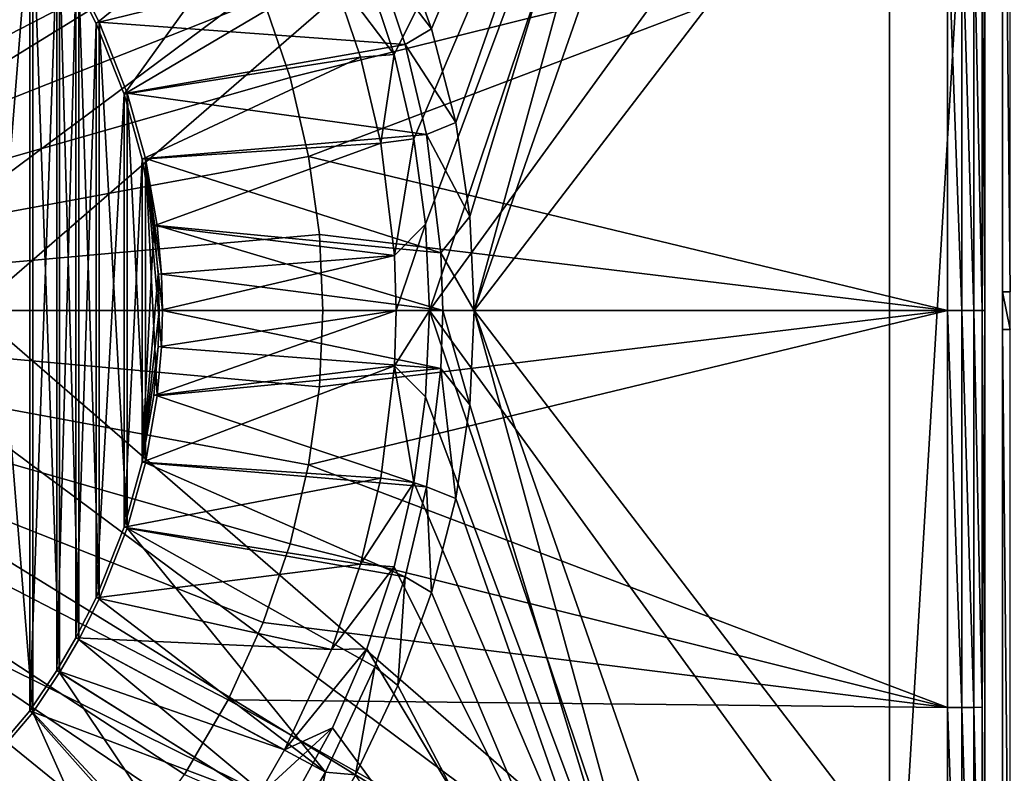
# Model space of a CAD drawing. Header units: metres. Extents: x -900 to 900, y -400 to 400.
# Tile 144 of 241: x 21 to 60, y -18 to 11. Entities that reach past the tile are written whole.
import ezdxf

# ---------------------------------------------------------------- set-up
doc = ezdxf.new("R2010")
doc.units = ezdxf.units.M

msp = doc.modelspace()

# ---------------------------------------------------------------- linework, layer by layer
at = {"layer": 'top'}
for points in [[(50.746269, 42.786068, -514.125061), (37.379295, 11.018129, -514.404968), (36.05666, 14.646014, -514.473999)], [(38.319702, 7.349268, -514.355896), (37.379295, 11.018129, -514.404968), (50.746269, 42.786068, -514.125061)], [(38.868755, 3.675676, -514.334106), (38.319702, 7.349268, -514.355896), (50.746269, 42.786068, -514.125061)], [(38.868755, 3.675676, -514.334106), (50.746269, 42.786068, -514.125061), (39.047081, 0, -514.329285)], [(50.746269, 42.786068, -514.125061), (53.836647, 42.379215, -514.071106), (39.047081, 0, -514.329285)], [(39.047081, 0, -514.329285), (53.836647, 42.379215, -514.071106), (62.686565, 30.845772, -513.916626)], [(34.851822, 13.214628, -511.402039), (35.915138, 10.00897, -511.383484), (50.746269, 39.786068, -511.124603)], [(35.915138, 10.00897, -511.383484), (36.681004, 6.719605, -511.370117), (50.746269, 39.786068, -511.124603)], [(50.746269, 39.786068, -511.124603), (36.681004, 6.719605, -511.370117), (37.143181, 3.373924, -511.36203)], [(37.143181, 3.373924, -511.36203), (37.297665, 0, -511.359344), (50.746269, 39.786068, -511.124603)], [(37.297665, 0, -511.359344), (59.686565, 30.845772, -510.968536), (50.746269, 39.786068, -511.124603)], [(37.297665, 0, -511.359344), (59.686565, -30.845772, -510.968536), (59.686565, 30.845772, -510.968536)], [(62.686565, 30.845772, -513.916626), (62.686565, -30.845772, -513.916626), (39.047081, 0, -514.329285)], [(59.686565, 0.734328, -504.487305), (59.982716, 0.734328, -502.977814), (59.686565, 30.845772, -504.487305)], [(59.982716, 0.734328, -502.977814), (59.982872, 30.845772, -502.977753), (59.686565, 30.845772, -504.487305)], [(59.686565, -30.845772, -510.968536), (59.686565, 0.734328, -504.487305), (59.686565, 30.845772, -510.968536)], [(59.686565, 0.734328, -504.487305), (59.686565, 30.845772, -504.487305), (59.686565, 30.845772, -510.968536)], [(21.684502, 15.637327, -514.427917), (18.90428, 18.90428, -514.427917), (18.90428, -18.90428, -514.427917)], [(21.79101, -15.713568, -517.427917), (18.996899, 18.996899, -517.427917), (21.79101, 15.713568, -517.427917)], [(21.79101, -15.713568, -517.427917), (18.996899, -18.996899, -517.427917), (18.996899, 18.996899, -517.427917)], [(23.476776, 12.790017, -514.427917), (24.263712, 11.225679, -514.427917), (31.632698, 17.173244, -513.617859)], [(31.632698, 17.173244, -513.617859), (24.263712, 11.225679, -514.427917), (25.359711, 8.463373, -514.427917)], [(25.359711, 8.463373, -514.427917), (33.466244, 13.249842, -513.617859), (31.632698, 17.173244, -513.617859)], [(21.684502, 15.637327, -514.427917), (18.90428, -18.90428, -514.427917), (21.684502, -15.637327, -514.427917)], [(22.731705, 14.071715, -514.427917), (21.684502, 15.637327, -514.427917), (21.684502, -15.637327, -514.427917)], [(22.843149, -14.140537, -517.427917), (21.79101, 15.713568, -517.427917), (22.843149, 14.140537, -517.427917)], [(22.843149, -14.140537, -517.427917), (21.79101, -15.713568, -517.427917), (21.79101, 15.713568, -517.427917)], [(35.155907, 13.918687, -516.470337), (36.05666, 14.646014, -514.473999), (37.379295, 11.018129, -514.404968)], [(22.731705, 14.071715, -514.427917), (21.684502, -15.637327, -514.427917), (22.731705, -14.071715, -514.427917)], [(23.476776, 12.790017, -514.427917), (22.731705, 14.071715, -514.427917), (22.731705, -14.071715, -514.427917)], [(23.59174, -12.852788, -517.427917), (22.843149, 14.140537, -517.427917), (23.59174, 12.852788, -517.427917)], [(23.59174, -12.852788, -517.427917), (22.843149, -14.140537, -517.427917), (22.843149, 14.140537, -517.427917)], [(24.382404, 11.281076, -517.427917), (23.59174, 12.852788, -517.427917), (35.155907, 13.918687, -516.470337)], [(36.351101, 10.405051, -516.470337), (24.382404, 11.281076, -517.427917), (35.155907, 13.918687, -516.470337)], [(36.351101, 10.405051, -516.470337), (35.155907, 13.918687, -516.470337), (37.379295, 11.018129, -514.404968)], [(34.604015, 9.905049, -513.617859), (33.466244, 13.249842, -513.617859), (25.359711, 8.463373, -514.427917)], [(34.604015, 9.905049, -513.617859), (35.915138, 10.00897, -511.383484), (33.466244, 13.249842, -513.617859)], [(35.915138, 10.00897, -511.383484), (34.851822, 13.214628, -511.402039), (33.466244, 13.249842, -513.617859)], [(23.476776, 12.790017, -514.427917), (22.731705, -14.071715, -514.427917), (23.476776, -12.790017, -514.427917)], [(24.263712, 11.225679, -514.427917), (23.476776, 12.790017, -514.427917), (23.476776, -12.790017, -514.427917)], [(24.382404, -11.281076, -517.427917), (23.59174, 12.852788, -517.427917), (24.382404, 11.281076, -517.427917)], [(24.382404, -11.281076, -517.427917), (23.59174, -12.852788, -517.427917), (23.59174, 12.852788, -517.427917)], [(24.263712, 11.225679, -514.427917), (23.476776, -12.790017, -514.427917), (24.263712, -11.225679, -514.427917)], [(25.359711, 8.463373, -514.427917), (24.263712, 11.225679, -514.427917), (24.263712, -11.225679, -514.427917)], [(25.483677, 8.505677, -517.427917), (24.382404, 11.281076, -517.427917), (36.351101, 10.405051, -516.470337)], [(25.483677, -8.505677, -517.427917), (24.382404, 11.281076, -517.427917), (25.483677, 8.505677, -517.427917)], [(25.483677, -8.505677, -517.427917), (24.382404, -11.281076, -517.427917), (24.382404, 11.281076, -517.427917)], [(36.351101, 10.405051, -516.470337), (37.379295, 11.018129, -514.404968), (38.319702, 7.349268, -514.355896)], [(37.179577, 6.880886, -516.470337), (25.483677, 8.505677, -517.427917), (36.351101, 10.405051, -516.470337)], [(37.179577, 6.880886, -516.470337), (36.351101, 10.405051, -516.470337), (38.319702, 7.349268, -514.355896)], [(35.915138, 10.00897, -511.383484), (34.604015, 9.905049, -513.617859), (35.392689, 6.550232, -513.617859)], [(36.681004, 6.719605, -511.370117), (35.915138, 10.00897, -511.383484), (35.392689, 6.550232, -513.617859)], [(26.071234, 5.918982, -514.427917), (34.604015, 9.905049, -513.617859), (25.359711, 8.463373, -514.427917)], [(35.392689, 6.550232, -513.617859), (34.604015, 9.905049, -513.617859), (26.071234, 5.918982, -514.427917)], [(26.198927, 5.948157, -517.427917), (25.483677, 8.505677, -517.427917), (37.179577, 6.880886, -516.470337)], [(26.198927, -5.948157, -517.427917), (25.483677, 8.505677, -517.427917), (26.198927, 5.948157, -517.427917)], [(26.198927, -5.948157, -517.427917), (25.483677, -8.505677, -517.427917), (25.483677, 8.505677, -517.427917)], [(25.359711, 8.463373, -514.427917), (24.263712, -11.225679, -514.427917), (25.359711, -8.463373, -514.427917)], [(26.071234, 5.918982, -514.427917), (25.359711, 8.463373, -514.427917), (25.359711, -8.463373, -514.427917)], [(37.179577, 6.880886, -516.470337), (38.319702, 7.349268, -514.355896), (38.868755, 3.675676, -514.334106)], [(26.528145, 3.316785, -514.427917), (35.392689, 6.550232, -513.617859), (26.071234, 5.918982, -514.427917)], [(37.743404, 2.258999, -516.470337), (26.198927, 5.948157, -517.427917), (37.179577, 6.880886, -516.470337)], [(35.929268, 2.153057, -513.617859), (35.392689, 6.550232, -513.617859), (26.528145, 3.316785, -514.427917)], [(36.681004, 6.719605, -511.370117), (35.392689, 6.550232, -513.617859), (35.929268, 2.153057, -513.617859)], [(37.143181, 3.373924, -511.36203), (36.681004, 6.719605, -511.370117), (35.929268, 2.153057, -513.617859)], [(37.743404, 2.258999, -516.470337), (37.179577, 6.880886, -516.470337), (38.868755, 3.675676, -514.334106)], [(26.071234, 5.918982, -514.427917), (25.359711, -8.463373, -514.427917), (26.071234, -5.918982, -514.427917)], [(26.528145, 3.316785, -514.427917), (26.071234, 5.918982, -514.427917), (26.071234, -5.918982, -514.427917)], [(26.658182, 3.332516, -517.427917), (26.198927, 5.948157, -517.427917), (37.743404, 2.258999, -516.470337)], [(26.827774, 1.426473, -517.427917), (26.865671, 0, -517.427917), (26.198927, 5.948157, -517.427917)], [(26.865671, 0, -517.427917), (26.827774, -1.426473, -517.427917), (26.198927, 5.948157, -517.427917)], [(26.198927, 5.948157, -517.427917), (26.827774, -1.426473, -517.427917), (26.658182, -3.332516, -517.427917)], [(26.658182, -3.332516, -517.427917), (26.198927, -5.948157, -517.427917), (26.198927, 5.948157, -517.427917)], [(26.198927, 5.948157, -517.427917), (26.658182, 3.332516, -517.427917), (26.827774, 1.426473, -517.427917)], [(37.743404, 2.258999, -516.470337), (38.868755, 3.675676, -514.334106), (39.047081, 0, -514.329285)], [(26.071234, -5.918982, -514.427917), (26.696964, 1.419746, -514.427917), (26.528145, 3.316785, -514.427917)], [(26.696964, 1.419746, -514.427917), (35.929268, 2.153057, -513.617859), (26.528145, 3.316785, -514.427917)], [(26.827774, 1.426473, -517.427917), (26.658182, 3.332516, -517.427917), (37.810944, 0, -516.470337)], [(37.810944, 0, -516.470337), (26.658182, 3.332516, -517.427917), (37.743404, 2.258999, -516.470337)], [(37.143181, 3.373924, -511.36203), (35.929268, 2.153057, -513.617859), (35.993721, 0, -513.617859)], [(37.297665, 0, -511.359344), (37.143181, 3.373924, -511.36203), (35.993721, 0, -513.617859)], [(35.929268, 2.153057, -513.617859), (26.696964, 1.419746, -514.427917), (26.734688, 0, -514.427917)], [(35.993721, 0, -513.617859), (35.929268, 2.153057, -513.617859), (26.734688, 0, -514.427917)], [(37.810944, 0, -516.470337), (37.743404, 2.258999, -516.470337), (39.047081, 0, -514.329285)], [(26.734688, 0, -514.427917), (26.696964, 1.419746, -514.427917), (26.071234, -5.918982, -514.427917)], [(26.865671, 0, -517.427917), (26.827774, 1.426473, -517.427917), (37.810944, 0, -516.470337)], [(59.982716, 0.734328, -502.977814), (59.686565, 0.734328, -504.487305), (59.982716, -0.734328, -502.977814)], [(59.686565, 0.734328, -504.487305), (59.686565, -0.734328, -504.487305), (59.982716, -0.734328, -502.977814)], [(59.686565, -0.734328, -504.487305), (59.686565, 0.734328, -504.487305), (59.686565, -30.845772, -510.968536)], [(26.696964, -1.419746, -514.427917), (26.734688, 0, -514.427917), (26.071234, -5.918982, -514.427917)], [(26.696964, -1.419746, -514.427917), (26.528145, -3.316785, -514.427917), (35.993721, 0, -513.617859)], [(35.993721, 0, -513.617859), (26.528145, -3.316785, -514.427917), (35.929268, -2.153057, -513.617859)], [(26.734688, 0, -514.427917), (26.696964, -1.419746, -514.427917), (35.993721, 0, -513.617859)], [(37.743404, -2.258999, -516.470337), (26.827774, -1.426473, -517.427917), (26.865671, 0, -517.427917)], [(37.810944, 0, -516.470337), (37.743404, -2.258999, -516.470337), (26.865671, 0, -517.427917)], [(35.993721, 0, -513.617859), (35.929268, -2.153057, -513.617859), (37.297665, 0, -511.359344)], [(35.929268, -2.153057, -513.617859), (37.143177, -3.373928, -511.36203), (37.297665, 0, -511.359344)], [(37.143177, -3.373928, -511.36203), (50.746269, -39.786068, -511.124603), (37.297665, 0, -511.359344)], [(50.746269, -39.786068, -511.124603), (59.686565, -30.845772, -510.968536), (37.297665, 0, -511.359344)], [(38.868755, -3.675676, -514.334106), (37.743404, -2.258999, -516.470337), (37.810944, 0, -516.470337)], [(39.047081, 0, -514.329285), (38.868755, -3.675676, -514.334106), (37.810944, 0, -516.470337)], [(38.868755, -3.675676, -514.334106), (39.047081, 0, -514.329285), (50.746269, -42.786068, -514.125061)], [(39.047081, 0, -514.329285), (53.836647, -42.379215, -514.071106), (50.746269, -42.786068, -514.125061)], [(62.686565, -30.845772, -513.916626), (53.836647, -42.379215, -514.071106), (39.047081, 0, -514.329285)], [(59.982716, -0.734328, -502.977814), (59.686565, -0.734328, -504.487305), (59.982872, -30.845772, -502.977753)], [(59.686565, -0.734328, -504.487305), (59.686565, -30.845772, -504.487305), (59.982872, -30.845772, -502.977753)], [(59.686565, -30.845772, -504.487305), (59.686565, -0.734328, -504.487305), (59.686565, -30.845772, -510.968536)], [(26.071234, -5.918982, -514.427917), (26.528145, -3.316785, -514.427917), (26.696964, -1.419746, -514.427917)], [(26.827774, -1.426473, -517.427917), (37.743404, -2.258999, -516.470337), (26.658182, -3.332516, -517.427917)], [(26.528145, -3.316785, -514.427917), (26.071234, -5.918982, -514.427917), (35.929268, -2.153057, -513.617859)], [(35.929268, -2.153057, -513.617859), (26.071234, -5.918982, -514.427917), (35.392689, -6.550232, -513.617859)], [(37.743404, -2.258999, -516.470337), (37.179577, -6.880886, -516.470337), (26.658182, -3.332516, -517.427917)], [(35.929268, -2.153057, -513.617859), (35.392689, -6.550232, -513.617859), (36.681004, -6.719596, -511.370117)], [(37.143177, -3.373928, -511.36203), (35.929268, -2.153057, -513.617859), (36.681004, -6.719596, -511.370117)], [(38.319702, -7.349268, -514.355896), (37.179577, -6.880886, -516.470337), (37.743404, -2.258999, -516.470337)], [(38.868755, -3.675676, -514.334106), (38.319702, -7.349268, -514.355896), (37.743404, -2.258999, -516.470337)], [(26.658182, -3.332516, -517.427917), (37.179577, -6.880886, -516.470337), (26.198927, -5.948157, -517.427917)], [(37.143177, -3.373928, -511.36203), (36.681004, -6.719596, -511.370117), (50.746269, -39.786068, -511.124603)], [(50.746269, -42.786068, -514.125061), (38.319702, -7.349268, -514.355896), (38.868755, -3.675676, -514.334106)], [(26.071234, -5.918982, -514.427917), (25.359711, -8.463373, -514.427917), (35.392689, -6.550232, -513.617859)], [(26.198927, -5.948157, -517.427917), (36.351101, -10.405051, -516.470337), (25.483677, -8.505677, -517.427917)], [(37.179577, -6.880886, -516.470337), (36.351101, -10.405051, -516.470337), (26.198927, -5.948157, -517.427917)], [(35.392689, -6.550232, -513.617859), (25.359711, -8.463373, -514.427917), (34.604015, -9.905049, -513.617859)], [(36.681004, -6.719596, -511.370117), (35.392689, -6.550232, -513.617859), (34.604015, -9.905049, -513.617859)], [(36.681004, -6.719596, -511.370117), (34.604015, -9.905049, -513.617859), (35.915142, -10.008976, -511.383484)], [(36.681004, -6.719596, -511.370117), (35.915142, -10.008976, -511.383484), (50.746269, -39.786068, -511.124603)], [(37.379295, -11.018129, -514.404968), (36.351101, -10.405051, -516.470337), (37.179577, -6.880886, -516.470337)], [(38.319702, -7.349268, -514.355896), (37.379295, -11.018129, -514.404968), (37.179577, -6.880886, -516.470337)], [(37.379295, -11.018129, -514.404968), (38.319702, -7.349268, -514.355896), (50.746269, -42.786068, -514.125061)], [(25.359711, -8.463373, -514.427917), (24.263712, -11.225679, -514.427917), (34.604015, -9.905049, -513.617859)], [(33.229168, -18.041342, -516.470337), (24.382404, -11.281076, -517.427917), (25.483677, -8.505677, -517.427917)], [(36.351101, -10.405051, -516.470337), (35.155907, -13.918687, -516.470337), (25.483677, -8.505677, -517.427917)], [(25.483677, -8.505677, -517.427917), (35.155907, -13.918687, -516.470337), (33.229168, -18.041342, -516.470337)], [(34.604015, -9.905049, -513.617859), (24.263712, -11.225679, -514.427917), (33.466244, -13.249842, -513.617859)], [(34.604015, -9.905049, -513.617859), (33.466244, -13.249842, -513.617859), (35.915142, -10.008976, -511.383484)], [(35.915142, -10.008976, -511.383484), (33.466244, -13.249842, -513.617859), (34.851837, -13.214621, -511.402039)], [(50.746269, -39.786068, -511.124603), (35.915142, -10.008976, -511.383484), (34.851837, -13.214621, -511.402039)], [(36.05666, -14.646014, -514.473999), (35.155907, -13.918687, -516.470337), (36.351101, -10.405051, -516.470337)], [(37.379295, -11.018129, -514.404968), (36.05666, -14.646014, -514.473999), (36.351101, -10.405051, -516.470337)], [(36.05666, -14.646014, -514.473999), (37.379295, -11.018129, -514.404968), (50.746269, -42.786068, -514.125061)], [(24.263712, -11.225679, -514.427917), (23.476776, -12.790017, -514.427917), (33.466244, -13.249842, -513.617859)], [(23.59174, -12.852788, -517.427917), (24.382404, -11.281076, -517.427917), (33.229168, -18.041342, -516.470337)], [(23.476776, -12.790017, -514.427917), (22.731705, -14.071715, -514.427917), (31.632698, -17.173244, -513.617859)], [(22.843149, -14.140537, -517.427917), (23.59174, -12.852788, -517.427917), (32.113686, -19.959429, -516.470337)], [(33.466244, -13.249842, -513.617859), (23.476776, -12.790017, -514.427917), (31.632698, -17.173244, -513.617859)], [(32.113686, -19.959429, -516.470337), (23.59174, -12.852788, -517.427917), (33.229168, -18.041342, -516.470337)], [(33.466244, -13.249842, -513.617859), (31.632698, -17.173244, -513.617859), (34.851837, -13.214621, -511.402039)], [(34.851837, -13.214621, -511.402039), (31.632698, -17.173244, -513.617859), (33.500088, -16.30965, -511.425629)], [(34.851837, -13.214621, -511.402039), (33.500088, -16.30965, -511.425629), (50.746269, -39.786068, -511.124603)], [(22.731705, -14.071715, -514.427917), (21.684502, -15.637327, -514.427917), (30.569427, -19.001526, -513.617859)], [(21.79101, -15.713568, -517.427917), (22.843149, -14.140537, -517.427917), (29.353132, -23.834034, -516.470337)], [(31.632698, -17.173244, -513.617859), (22.731705, -14.071715, -514.427917), (30.569427, -19.001526, -513.617859)], [(29.353132, -23.834034, -516.470337), (22.843149, -14.140537, -517.427917), (32.113686, -19.959429, -516.470337)], [(34.407021, -18.144592, -514.527954), (33.229168, -18.041342, -516.470337), (35.155907, -13.918687, -516.470337)], [(36.05666, -14.646014, -514.473999), (34.407021, -18.144592, -514.527954), (35.155907, -13.918687, -516.470337)], [(50.746269, -42.786068, -514.125061), (34.407021, -18.144592, -514.527954), (36.05666, -14.646014, -514.473999)], [(21.684502, -15.637327, -514.427917), (18.90428, -18.90428, -514.427917), (27.942266, -22.688711, -513.617859)], [(18.996899, -18.996899, -517.427917), (21.79101, -15.713568, -517.427917), (26.734667, -26.738085, -516.470337)], [(30.569427, -19.001526, -513.617859), (21.684502, -15.637327, -514.427917), (27.942266, -22.688711, -513.617859)], [(26.734667, -26.738085, -516.470337), (21.79101, -15.713568, -517.427917), (29.353132, -23.834034, -516.470337)], [(31.632698, -17.173244, -513.617859), (30.569427, -19.001526, -513.617859), (33.500088, -16.30965, -511.425629)], [(33.500088, -16.30965, -511.425629), (30.569427, -19.001526, -513.617859), (31.87122, -19.268223, -511.454071)], [(33.500088, -16.30965, -511.425629), (31.87122, -19.268223, -511.454071), (50.746269, -39.786068, -511.124603)], [(32.486019, -21.425119, -514.533997), (32.113686, -19.959429, -516.470337), (33.229168, -18.041342, -516.470337)], [(34.407021, -18.144592, -514.527954), (32.486019, -21.425119, -514.533997), (33.229168, -18.041342, -516.470337)]]:
    msp.add_3dface(points, dxfattribs=at)
at = {"layer": 'top012'}
for points in [[(17.811596, 7.932621, -504.348846), (15.773291, 11.46307, -504.348846), (55.265408, 31.001257, -504.348846)], [(55.265408, 31.001257, -504.348846), (19.071339, 4.055535, -504.348846), (17.811596, 7.932621, -504.348846)], [(19.497459, 0.001257, -504.348846), (19.071339, 4.055535, -504.348846), (55.265408, 31.001257, -504.348846)], [(55.265408, -30.998743, -504.348846), (19.497459, 0.001257, -504.348846), (55.265408, 31.001257, -504.348846)], [(55.265408, 31.001257, -504.348846), (58.997459, 31.001257, -503.348846), (55.265408, -30.998743, -504.348846)], [(58.997459, 31.001257, -503.348846), (58.997459, -30.998743, -503.348846), (55.265408, -30.998743, -504.348846)], [(58.997459, 0.001257, -502.805756), (58.997459, 31.001257, -503.046295), (58.887371, 15.506061, -502.301849)], [(58.997459, -30.998743, -503.348846), (58.997459, 31.001257, -503.348846), (58.997459, -30.998743, -503.046295)], [(58.997459, 31.001257, -503.348846), (58.997459, 31.001257, -503.046295), (58.997459, -30.998743, -503.046295)], [(58.997459, -30.998743, -503.046295), (58.997459, 31.001257, -503.046295), (58.997459, 0.001257, -502.805756)], [(23.423666, 23.427521, -500.752808), (20.879011, 25.721634, -500.752808), (-0.00254, 0.001257, -500.478394)], [(25.717785, 20.882872, -500.752808), (23.423666, 23.427521, -500.752808), (-0.00254, 0.001257, -500.478394)], [(25.717785, 20.882872, -500.752808), (-0.00254, 0.001257, -500.478394), (27.726854, 18.130177, -500.752808)], [(-0.00254, 0.001257, -500.478394), (29.426031, 15.21757, -500.752808), (27.726854, 18.130177, -500.752808)], [(57.540588, 15.513547, -501.366547), (30.80106, 12.196141, -500.752808), (31.848314, 9.117179, -500.752808)], [(32.57407, 6.029646, -500.752808), (57.540588, 15.513547, -501.366547), (31.848314, 9.117179, -500.752808)], [(57.540619, 0.001257, -501.306366), (57.540588, 15.513547, -501.366547), (32.57407, 6.029646, -500.752808)], [(57.540619, 0.001257, -501.306366), (58.101257, 0.001257, -501.432648), (57.540588, 15.513547, -501.366547)], [(58.101257, 0.001257, -501.432648), (58.101238, 15.51244, -501.492828), (57.540588, 15.513547, -501.366547)], [(58.101257, 0.001257, -501.432648), (58.573269, 0.001257, -501.760468), (58.101238, 15.51244, -501.492828)], [(58.573269, 0.001257, -501.760468), (58.573261, 15.509855, -501.820618), (58.101238, 15.51244, -501.492828)], [(58.573269, 0.001257, -501.760468), (58.887371, 0.001257, -502.24173), (58.573261, 15.509855, -501.820618)], [(58.887371, 0.001257, -502.24173), (58.887371, 15.506061, -502.301849), (58.573261, 15.509855, -501.820618)], [(58.887371, 0.001257, -502.24173), (58.997459, 0.001257, -502.805756), (58.887371, 15.506061, -502.301849)], [(30.80106, 12.196141, -500.752808), (29.426031, 15.21757, -500.752808), (-0.00254, 0.001257, -500.478394)], [(30.80106, 12.196141, -500.752808), (-0.00254, 0.001257, -500.478394), (31.848314, 9.117179, -500.752808)], [(31.848314, 9.117179, -500.752808), (-0.00254, 0.001257, -500.478394), (32.57407, 6.029646, -500.752808)], [(32.993145, 2.978112, -500.752808), (32.57407, 6.029646, -500.752808), (-0.00254, 0.001257, -500.478394)], [(32.993145, 2.978112, -500.752808), (57.540619, 0.001257, -501.306366), (32.57407, 6.029646, -500.752808)], [(-0.00254, 0.001257, -500.478394), (33.127312, 0.001257, -500.752808), (32.993145, 2.978112, -500.752808)], [(33.127312, 0.001257, -500.752808), (57.540619, 0.001257, -501.306366), (32.993145, 2.978112, -500.752808)], [(23.423666, -23.425007, -500.752808), (-0.00254, 0.001257, -500.478394), (20.879011, -25.71912, -500.752808)], [(30.80106, -12.193626, -500.752808), (31.848314, -9.114664, -500.752808), (-0.00254, 0.001257, -500.478394)], [(32.993145, -2.975597, -500.752808), (33.127312, 0.001257, -500.752808), (-0.00254, 0.001257, -500.478394)], [(23.423666, -23.425007, -500.752808), (25.717785, -20.880358, -500.752808), (-0.00254, 0.001257, -500.478394)], [(32.993145, -2.975597, -500.752808), (-0.00254, 0.001257, -500.478394), (32.57407, -6.027132, -500.752808)], [(31.848314, -9.114664, -500.752808), (32.57407, -6.027132, -500.752808), (-0.00254, 0.001257, -500.478394)], [(29.426031, -15.215055, -500.752808), (-0.00254, 0.001257, -500.478394), (27.726854, -18.127663, -500.752808)], [(29.426031, -15.215055, -500.752808), (30.80106, -12.193626, -500.752808), (-0.00254, 0.001257, -500.478394)], [(25.717785, -20.880358, -500.752808), (27.726854, -18.127663, -500.752808), (-0.00254, 0.001257, -500.478394)], [(19.071339, -4.053021, -504.348846), (19.497459, 0.001257, -504.348846), (55.265408, -30.998743, -504.348846)], [(57.540623, -15.510851, -501.366547), (57.540619, 0.001257, -501.306366), (32.57407, -6.027132, -500.752808)], [(32.57407, -6.027132, -500.752808), (57.540619, 0.001257, -501.306366), (32.993145, -2.975597, -500.752808)], [(57.540619, 0.001257, -501.306366), (33.127312, 0.001257, -500.752808), (32.993145, -2.975597, -500.752808)], [(57.540623, -15.510851, -501.366547), (58.101261, -15.509867, -501.492828), (57.540619, 0.001257, -501.306366)], [(58.101261, -15.509867, -501.492828), (58.101257, 0.001257, -501.432648), (57.540619, 0.001257, -501.306366)], [(58.101261, -15.509867, -501.492828), (58.573273, -15.507321, -501.820648), (58.101257, 0.001257, -501.432648)], [(58.573273, -15.507321, -501.820648), (58.573269, 0.001257, -501.760468), (58.101257, 0.001257, -501.432648)], [(58.887371, -15.503585, -502.30188), (58.887371, 0.001257, -502.24173), (58.573269, 0.001257, -501.760468)], [(58.573269, 0.001257, -501.760468), (58.573273, -15.507321, -501.820648), (58.887371, -15.503585, -502.30188)], [(58.997459, -30.998743, -503.046295), (58.997459, 0.001257, -502.805756), (58.887371, -15.503585, -502.30188)], [(58.997459, 0.001257, -502.805756), (58.887371, 0.001257, -502.24173), (58.887371, -15.503585, -502.30188)], [(17.811596, -7.930108, -504.348846), (19.071339, -4.053021, -504.348846), (55.265408, -30.998743, -504.348846)], [(31.848314, -9.114664, -500.752808), (57.540623, -15.510851, -501.366547), (32.57407, -6.027132, -500.752808)], [(55.265408, -30.998743, -504.348846), (15.773291, -11.460555, -504.348846), (17.811596, -7.930108, -504.348846)], [(57.540623, -15.510851, -501.366547), (31.848314, -9.114664, -500.752808), (30.80106, -12.193626, -500.752808)], [(50.997459, -35.266693, -504.348846), (13.045506, -14.490067, -504.348846), (15.773291, -11.460555, -504.348846)], [(50.997459, -35.266693, -504.348846), (15.773291, -11.460555, -504.348846), (55.265408, -30.998743, -504.348846)], [(29.426031, -15.215055, -500.752808), (57.540623, -15.510851, -501.366547), (30.80106, -12.193626, -500.752808)], [(9.747459, -16.886238, -504.348846), (13.045506, -14.490067, -504.348846), (50.997459, -35.266693, -504.348846)], [(27.726854, -18.127663, -500.752808), (57.540619, -31.022011, -501.547089), (29.426031, -15.215055, -500.752808)], [(57.540619, -31.022011, -501.547089), (57.540623, -15.510851, -501.366547), (29.426031, -15.215055, -500.752808)], [(57.540619, -31.022011, -501.547089), (58.101257, -31.02005, -501.67337), (57.540623, -15.510851, -501.366547)], [(58.101257, -31.02005, -501.67337), (58.101261, -15.509867, -501.492828), (57.540623, -15.510851, -501.366547)], [(58.101257, -31.02005, -501.67337), (58.573269, -31.014963, -502.001129), (58.101261, -15.509867, -501.492828)], [(58.573269, -31.014963, -502.001129), (58.573273, -15.507321, -501.820648), (58.101261, -15.509867, -501.492828)], [(58.573269, -31.014963, -502.001129), (58.753586, -31.011465, -502.226563), (58.573273, -15.507321, -501.820648)], [(58.573273, -15.507321, -501.820648), (58.887371, -31.007496, -502.48233), (58.887371, -15.503585, -502.30188)], [(58.753586, -31.011465, -502.226563), (58.887371, -31.007496, -502.48233), (58.573273, -15.507321, -501.820648)], [(58.887371, -31.007496, -502.48233), (58.969681, -31.003202, -502.759003), (58.887371, -15.503585, -502.30188)], [(58.887371, -15.503585, -502.30188), (58.969681, -31.003202, -502.759003), (58.997459, -30.998743, -503.046295)], [(6.023291, -18.544346, -504.348846), (9.747459, -16.886238, -504.348846), (50.997459, -35.266693, -504.348846)]]:
    msp.add_3dface(points, dxfattribs=at)

doc.saveas('drawing.dxf')
